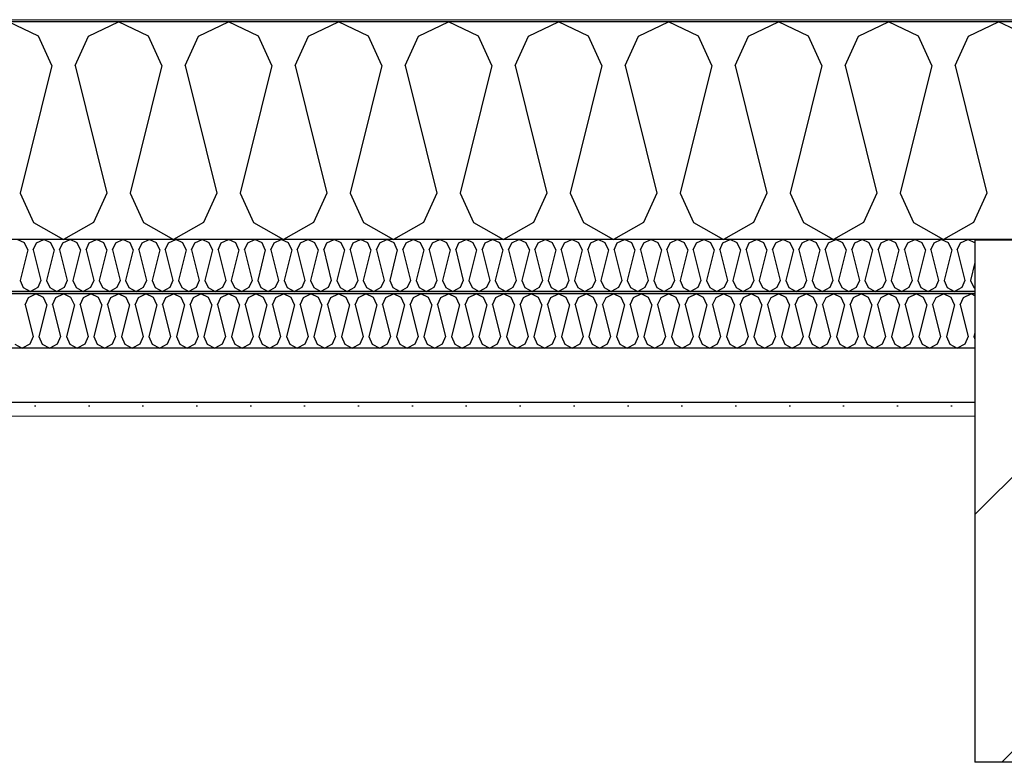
# Model space of a CAD drawing. Header units: millimetres. Extents: x -8544 to 51179, y -2070 to 23603.
# Tile 109 of 174: x 21236 to 22149, y 7637 to 8325. Entities that reach past the tile are written whole.
import ezdxf

# ---------------------------------------------------------------- set-up
doc = ezdxf.new("R2010")
doc.units = ezdxf.units.MM
doc.header["$LTSCALE"] = 0.5
doc.header["$MEASUREMENT"] = 0
doc.linetypes.add('PLINE', pattern=[0])
for name, color, linetype in [('223- Bjelker', 7, 'Continuous'), ('223- Bjelker (Skravur)', 7, 'Continuous'), ('256- Faste himlinger og overflatebehandling (Skravur)(Nye konstruksjoner)', 7, 'Continuous'), ('256- Faste himlinger og overflatebehandling(Nye konstruksjoner)', 7, 'Continuous'), ('261- Primærkonstruksjon (tak)', 7, 'Continuous'), ('261- Primærkonstruksjon (tak) (Skravur)', 7, 'Continuous'), ('262- Taktekking (Skravur)(Nye konstruksjoner)', 7, 'Continuous')]:
    doc.layers.add(name, color=color, linetype=linetype)
doc.layers.add('236- Innvendig kledning og overflate(Nye konstruksjoner)', color=7, linetype='Continuous', lineweight=0)
doc.layers.add('262- Taktekking(Nye konstruksjoner)', color=7, linetype='Continuous', lineweight=0)

# ---------------------------------------------------------------- blocks, each defined once
blk = doc.blocks.new('*X9')
at = {"layer": '261- Primærkonstruksjon (tak) (Skravur)', "linetype": 'PLINE'}
for p, q in [((21253.22, 8310.24), (21225.36, 8323.43)), ((21299.53, 8310.24), (21327.4, 8323.43)), ((21355.27, 8310.24), (21327.4, 8323.43)), ((21401.58, 8310.24), (21429.45, 8323.43)), ((21457.31, 8310.24), (21429.45, 8323.43)), ((21503.62, 8310.24), (21531.49, 8323.43)), ((21559.36, 8310.24), (21531.49, 8323.43)), ((21605.67, 8310.24), (21633.54, 8323.43)), ((21661.4, 8310.24), (21633.54, 8323.43)), ((21707.71, 8310.24), (21735.58, 8323.43)), ((21763.45, 8310.24), (21735.58, 8323.43)), ((21809.76, 8310.24), (21837.63, 8323.43)), ((21865.49, 8310.24), (21837.63, 8323.43)), ((21911.8, 8310.24), (21939.67, 8323.43)), ((21967.54, 8310.24), (21939.67, 8323.43)), ((22013.85, 8310.24), (22041.72, 8323.43)), ((22069.58, 8310.24), (22041.72, 8323.43)), ((22115.89, 8310.24), (22143.76, 8323.43)), ((22171.63, 8310.24), (22143.76, 8323.43)), ((21265.66, 8282.92), (21253.22, 8310.24)), ((21287.1, 8282.92), (21299.53, 8310.24)), ((21367.7, 8282.92), (21355.27, 8310.24)), ((21389.14, 8282.92), (21401.58, 8310.24)), ((21469.75, 8282.92), (21457.31, 8310.24)), ((21491.19, 8282.92), (21503.62, 8310.24)), ((21571.79, 8282.92), (21559.36, 8310.24)), ((21593.23, 8282.92), (21605.67, 8310.24)), ((21673.84, 8282.92), (21661.4, 8310.24)), ((21695.28, 8282.92), (21707.71, 8310.24)), ((21775.88, 8282.92), (21763.45, 8310.24)), ((21797.32, 8282.92), (21809.76, 8310.24)), ((21877.93, 8282.92), (21865.49, 8310.24)), ((21899.37, 8282.92), (21911.8, 8310.24)), ((21979.97, 8282.92), (21967.54, 8310.24)), ((22001.41, 8282.92), (22013.85, 8310.24)), ((22082.02, 8282.92), (22069.58, 8310.24)), ((22103.46, 8282.92), (22115.89, 8310.24)), ((21265.66, 8282.92), (21236.07, 8164.58)), ((21287.1, 8282.92), (21316.68, 8164.58)), ((21367.7, 8282.92), (21338.12, 8164.58)), ((21389.14, 8282.92), (21418.73, 8164.58)), ((21469.75, 8282.92), (21440.16, 8164.58)), ((21491.19, 8282.92), (21520.77, 8164.58)), ((21571.79, 8282.92), (21542.21, 8164.58)), ((21593.23, 8282.92), (21622.82, 8164.58)), ((21673.84, 8282.92), (21644.25, 8164.58)), ((21695.28, 8282.92), (21724.86, 8164.58)), ((21775.88, 8282.92), (21746.3, 8164.58)), ((21797.32, 8282.92), (21826.91, 8164.58)), ((21877.93, 8282.92), (21848.34, 8164.58)), ((21899.37, 8282.92), (21928.95, 8164.58)), ((21979.97, 8282.92), (21950.39, 8164.58)), ((22001.41, 8282.92), (22031, 8164.58)), ((22082.02, 8282.92), (22052.43, 8164.58)), ((22103.46, 8282.92), (22133.04, 8164.58)), ((21236.07, 8164.58), (21248.51, 8137.26)), ((21316.68, 8164.58), (21304.25, 8137.26)), ((21338.12, 8164.58), (21350.56, 8137.26)), ((21418.73, 8164.58), (21406.29, 8137.26)), ((21440.16, 8164.58), (21452.6, 8137.26)), ((21520.77, 8164.58), (21508.34, 8137.26)), ((21542.21, 8164.58), (21554.65, 8137.26)), ((21622.82, 8164.58), (21610.38, 8137.26)), ((21644.25, 8164.58), (21656.69, 8137.26)), ((21724.86, 8164.58), (21712.43, 8137.26)), ((21746.3, 8164.58), (21758.74, 8137.26)), ((21826.91, 8164.58), (21814.47, 8137.26)), ((21848.34, 8164.58), (21860.78, 8137.26)), ((21928.95, 8164.58), (21916.52, 8137.26)), ((21950.39, 8164.58), (21962.83, 8137.26)), ((22031, 8164.58), (22018.56, 8137.26)), ((22052.43, 8164.58), (22064.87, 8137.26)), ((22133.04, 8164.58), (22120.6, 8137.26)), ((21248.51, 8137.26), (21276.38, 8121.7)), ((21304.25, 8137.26), (21276.38, 8121.7)), ((21350.56, 8137.26), (21378.42, 8121.7)), ((21406.29, 8137.26), (21378.42, 8121.7)), ((21452.6, 8137.26), (21480.47, 8121.7)), ((21508.34, 8137.26), (21480.47, 8121.7)), ((21554.65, 8137.26), (21582.51, 8121.7)), ((21610.38, 8137.26), (21582.51, 8121.7)), ((21656.69, 8137.26), (21684.56, 8121.7)), ((21712.43, 8137.26), (21684.56, 8121.7)), ((21758.74, 8137.26), (21786.6, 8121.7)), ((21814.47, 8137.26), (21786.6, 8121.7)), ((21860.78, 8137.26), (21888.65, 8121.7)), ((21916.52, 8137.26), (21888.65, 8121.7)), ((21962.83, 8137.26), (21990.69, 8121.7)), ((22018.56, 8137.26), (21990.69, 8121.7)), ((22064.87, 8137.26), (22092.74, 8121.7)), ((22120.6, 8137.26), (22092.74, 8121.7))]:
    blk.add_line(p, q, dxfattribs=at)
blk = doc.blocks.new('*X40')
at = {"layer": '256- Faste himlinger og overflatebehandling (Skravur)(Nye konstruksjoner)', "linetype": 'PLINE'}
for p, q in [((21240.21, 8118.54), (21233.52, 8121.7)), ((21251.32, 8118.54), (21258.01, 8121.7)), ((21264.7, 8118.54), (21258.01, 8121.7)), ((21275.81, 8118.54), (21282.5, 8121.7)), ((21289.19, 8118.54), (21282.5, 8121.7)), ((21300.3, 8118.54), (21306.99, 8121.7)), ((21313.68, 8118.54), (21306.99, 8121.7)), ((21324.79, 8118.54), (21331.48, 8121.7)), ((21338.17, 8118.54), (21331.48, 8121.7)), ((21349.28, 8118.54), (21355.97, 8121.7)), ((21362.66, 8118.54), (21355.97, 8121.7)), ((21373.78, 8118.54), (21380.46, 8121.7)), ((21387.15, 8118.54), (21380.46, 8121.7)), ((21398.27, 8118.54), (21404.95, 8121.7)), ((21411.64, 8118.54), (21404.95, 8121.7)), ((21422.76, 8118.54), (21429.45, 8121.7)), ((21436.13, 8118.54), (21429.45, 8121.7)), ((21447.25, 8118.54), (21453.94, 8121.7)), ((21460.62, 8118.54), (21453.94, 8121.7)), ((21471.74, 8118.54), (21478.43, 8121.7)), ((21485.12, 8118.54), (21478.43, 8121.7)), ((21496.23, 8118.54), (21502.92, 8121.7)), ((21509.61, 8118.54), (21502.92, 8121.7)), ((21520.72, 8118.54), (21527.41, 8121.7)), ((21534.1, 8118.54), (21527.41, 8121.7)), ((21545.21, 8118.54), (21551.9, 8121.7)), ((21558.59, 8118.54), (21551.9, 8121.7)), ((21569.7, 8118.54), (21576.39, 8121.7)), ((21583.08, 8118.54), (21576.39, 8121.7)), ((21594.19, 8118.54), (21600.88, 8121.7)), ((21607.57, 8118.54), (21600.88, 8121.7)), ((21618.68, 8118.54), (21625.37, 8121.7)), ((21632.06, 8118.54), (21625.37, 8121.7)), ((21643.17, 8118.54), (21649.86, 8121.7)), ((21656.55, 8118.54), (21649.86, 8121.7)), ((21667.67, 8118.54), (21674.35, 8121.7)), ((21681.04, 8118.54), (21674.35, 8121.7)), ((21692.16, 8118.54), (21698.84, 8121.7)), ((21705.53, 8118.54), (21698.84, 8121.7)), ((21716.65, 8118.54), (21723.33, 8121.7)), ((21730.02, 8118.54), (21723.33, 8121.7)), ((21741.14, 8118.54), (21747.83, 8121.7)), ((21754.51, 8118.54), (21747.83, 8121.7)), ((21765.63, 8118.54), (21772.32, 8121.7)), ((21779, 8118.54), (21772.32, 8121.7)), ((21790.12, 8118.54), (21796.81, 8121.7)), ((21803.5, 8118.54), (21796.81, 8121.7)), ((21814.61, 8118.54), (21821.3, 8121.7)), ((21827.99, 8118.54), (21821.3, 8121.7)), ((21839.1, 8118.54), (21845.79, 8121.7)), ((21852.48, 8118.54), (21845.79, 8121.7)), ((21863.59, 8118.54), (21870.28, 8121.7)), ((21876.97, 8118.54), (21870.28, 8121.7)), ((21888.08, 8118.54), (21894.77, 8121.7)), ((21901.46, 8118.54), (21894.77, 8121.7)), ((21912.57, 8118.54), (21919.26, 8121.7)), ((21925.95, 8118.54), (21919.26, 8121.7)), ((21937.06, 8118.54), (21943.75, 8121.7)), ((21950.44, 8118.54), (21943.75, 8121.7)), ((21961.55, 8118.54), (21968.24, 8121.7)), ((21974.93, 8118.54), (21968.24, 8121.7)), ((21986.05, 8118.54), (21992.73, 8121.7)), ((21999.42, 8118.54), (21992.73, 8121.7)), ((22010.54, 8118.54), (22017.22, 8121.7)), ((22023.91, 8118.54), (22017.22, 8121.7)), ((22035.03, 8118.54), (22041.72, 8121.7)), ((22048.4, 8118.54), (22041.72, 8121.7)), ((22059.52, 8118.54), (22066.21, 8121.7)), ((22072.89, 8118.54), (22066.21, 8121.7)), ((22084.01, 8118.54), (22090.7, 8121.7)), ((22097.38, 8118.54), (22090.7, 8121.7)), ((22108.5, 8118.54), (22115.19, 8121.7)), ((22121.88, 8118.54), (22115.19, 8121.7)), ((21243.19, 8111.98), (21236.09, 8083.58)), ((21243.19, 8111.98), (21240.21, 8118.54)), ((21248.34, 8111.98), (21251.32, 8118.54)), ((21248.34, 8111.98), (21255.44, 8083.58)), ((21267.68, 8111.98), (21260.58, 8083.58)), ((21267.68, 8111.98), (21264.7, 8118.54)), ((21272.83, 8111.98), (21275.81, 8118.54)), ((21272.83, 8111.98), (21279.93, 8083.58)), ((21292.17, 8111.98), (21285.07, 8083.58)), ((21292.17, 8111.98), (21289.19, 8118.54)), ((21297.32, 8111.98), (21300.3, 8118.54)), ((21297.32, 8111.98), (21304.42, 8083.58)), ((21316.66, 8111.98), (21309.56, 8083.58)), ((21316.66, 8111.98), (21313.68, 8118.54)), ((21321.81, 8111.98), (21324.79, 8118.54)), ((21321.81, 8111.98), (21328.91, 8083.58)), ((21341.15, 8111.98), (21334.05, 8083.58)), ((21341.15, 8111.98), (21338.17, 8118.54)), ((21346.3, 8111.98), (21349.28, 8118.54)), ((21346.3, 8111.98), (21353.4, 8083.58)), ((21365.65, 8111.98), (21358.55, 8083.58)), ((21365.65, 8111.98), (21362.66, 8118.54)), ((21370.79, 8111.98), (21373.78, 8118.54)), ((21370.79, 8111.98), (21377.89, 8083.58)), ((21390.14, 8111.98), (21383.04, 8083.58)), ((21390.14, 8111.98), (21387.15, 8118.54)), ((21395.28, 8111.98), (21398.27, 8118.54)), ((21395.28, 8111.98), (21402.38, 8083.58)), ((21414.63, 8111.98), (21407.53, 8083.58)), ((21414.63, 8111.98), (21411.64, 8118.54)), ((21419.77, 8111.98), (21422.76, 8118.54)), ((21419.77, 8111.98), (21426.87, 8083.58)), ((21439.12, 8111.98), (21432.02, 8083.58)), ((21439.12, 8111.98), (21436.13, 8118.54)), ((21444.26, 8111.98), (21447.25, 8118.54)), ((21444.26, 8111.98), (21451.36, 8083.58)), ((21463.61, 8111.98), (21456.51, 8083.58)), ((21463.61, 8111.98), (21460.62, 8118.54)), ((21468.75, 8111.98), (21471.74, 8118.54)), ((21468.75, 8111.98), (21475.85, 8083.58)), ((21488.1, 8111.98), (21481, 8083.58)), ((21488.1, 8111.98), (21485.12, 8118.54)), ((21493.24, 8111.98), (21496.23, 8118.54)), ((21493.24, 8111.98), (21500.34, 8083.58)), ((21512.59, 8111.98), (21505.49, 8083.58)), ((21512.59, 8111.98), (21509.61, 8118.54)), ((21517.74, 8111.98), (21520.72, 8118.54)), ((21517.74, 8111.98), (21524.84, 8083.58)), ((21537.08, 8111.98), (21529.98, 8083.58)), ((21537.08, 8111.98), (21534.1, 8118.54)), ((21542.23, 8111.98), (21545.21, 8118.54)), ((21542.23, 8111.98), (21549.33, 8083.58)), ((21561.57, 8111.98), (21554.47, 8083.58)), ((21561.57, 8111.98), (21558.59, 8118.54)), ((21566.72, 8111.98), (21569.7, 8118.54)), ((21566.72, 8111.98), (21573.82, 8083.58)), ((21586.06, 8111.98), (21578.96, 8083.58)), ((21586.06, 8111.98), (21583.08, 8118.54)), ((21591.21, 8111.98), (21594.19, 8118.54)), ((21591.21, 8111.98), (21598.31, 8083.58)), ((21610.55, 8111.98), (21603.45, 8083.58)), ((21610.55, 8111.98), (21607.57, 8118.54)), ((21615.7, 8111.98), (21618.68, 8118.54)), ((21615.7, 8111.98), (21622.8, 8083.58)), ((21635.04, 8111.98), (21627.94, 8083.58)), ((21635.04, 8111.98), (21632.06, 8118.54)), ((21640.19, 8111.98), (21643.17, 8118.54)), ((21640.19, 8111.98), (21647.29, 8083.58)), ((21659.54, 8111.98), (21652.44, 8083.58)), ((21659.54, 8111.98), (21656.55, 8118.54)), ((21664.68, 8111.98), (21667.67, 8118.54)), ((21664.68, 8111.98), (21671.78, 8083.58)), ((21684.03, 8111.98), (21676.93, 8083.58)), ((21684.03, 8111.98), (21681.04, 8118.54)), ((21689.17, 8111.98), (21692.16, 8118.54)), ((21689.17, 8111.98), (21696.27, 8083.58)), ((21708.52, 8111.98), (21701.42, 8083.58)), ((21708.52, 8111.98), (21705.53, 8118.54)), ((21713.66, 8111.98), (21716.65, 8118.54)), ((21713.66, 8111.98), (21720.76, 8083.58)), ((21733.01, 8111.98), (21725.91, 8083.58)), ((21733.01, 8111.98), (21730.02, 8118.54)), ((21738.15, 8111.98), (21741.14, 8118.54)), ((21738.15, 8111.98), (21745.25, 8083.58)), ((21757.5, 8111.98), (21750.4, 8083.58)), ((21757.5, 8111.98), (21754.51, 8118.54)), ((21762.64, 8111.98), (21765.63, 8118.54)), ((21762.64, 8111.98), (21769.74, 8083.58)), ((21781.99, 8111.98), (21774.89, 8083.58)), ((21781.99, 8111.98), (21779, 8118.54)), ((21787.13, 8111.98), (21790.12, 8118.54)), ((21787.13, 8111.98), (21794.23, 8083.58)), ((21806.48, 8111.98), (21799.38, 8083.58)), ((21806.48, 8111.98), (21803.5, 8118.54)), ((21811.63, 8111.98), (21814.61, 8118.54)), ((21811.63, 8111.98), (21818.73, 8083.58)), ((21830.97, 8111.98), (21823.87, 8083.58)), ((21830.97, 8111.98), (21827.99, 8118.54)), ((21836.12, 8111.98), (21839.1, 8118.54)), ((21836.12, 8111.98), (21843.22, 8083.58)), ((21855.46, 8111.98), (21848.36, 8083.58)), ((21855.46, 8111.98), (21852.48, 8118.54)), ((21860.61, 8111.98), (21863.59, 8118.54)), ((21860.61, 8111.98), (21867.71, 8083.58)), ((21879.95, 8111.98), (21872.85, 8083.58)), ((21879.95, 8111.98), (21876.97, 8118.54)), ((21885.1, 8111.98), (21888.08, 8118.54)), ((21885.1, 8111.98), (21892.2, 8083.58)), ((21904.44, 8111.98), (21897.34, 8083.58)), ((21904.44, 8111.98), (21901.46, 8118.54)), ((21909.59, 8111.98), (21912.57, 8118.54)), ((21909.59, 8111.98), (21916.69, 8083.58)), ((21928.93, 8111.98), (21921.83, 8083.58)), ((21928.93, 8111.98), (21925.95, 8118.54)), ((21934.08, 8111.98), (21937.06, 8118.54)), ((21934.08, 8111.98), (21941.18, 8083.58)), ((21953.42, 8111.98), (21946.32, 8083.58)), ((21953.42, 8111.98), (21950.44, 8118.54)), ((21958.57, 8111.98), (21961.55, 8118.54)), ((21958.57, 8111.98), (21965.67, 8083.58)), ((21977.92, 8111.98), (21970.82, 8083.58)), ((21977.92, 8111.98), (21974.93, 8118.54)), ((21983.06, 8111.98), (21986.05, 8118.54)), ((21983.06, 8111.98), (21990.16, 8083.58)), ((22002.41, 8111.98), (21995.31, 8083.58)), ((22002.41, 8111.98), (21999.42, 8118.54)), ((22007.55, 8111.98), (22010.54, 8118.54)), ((22007.55, 8111.98), (22014.65, 8083.58)), ((22026.9, 8111.98), (22019.8, 8083.58)), ((22026.9, 8111.98), (22023.91, 8118.54)), ((22032.04, 8111.98), (22035.03, 8118.54)), ((22032.04, 8111.98), (22039.14, 8083.58)), ((22051.39, 8111.98), (22044.29, 8083.58)), ((22051.39, 8111.98), (22048.4, 8118.54)), ((22056.53, 8111.98), (22059.52, 8118.54)), ((22056.53, 8111.98), (22063.63, 8083.58)), ((22075.88, 8111.98), (22068.78, 8083.58)), ((22075.88, 8111.98), (22072.89, 8118.54)), ((22081.02, 8111.98), (22084.01, 8118.54)), ((22081.02, 8111.98), (22088.12, 8083.58)), ((22100.37, 8111.98), (22093.27, 8083.58)), ((22100.37, 8111.98), (22097.38, 8118.54)), ((22105.51, 8111.98), (22108.5, 8118.54)), ((22105.51, 8111.98), (22112.61, 8083.58)), ((22121.93, 8118.42), (22121.88, 8118.54)), ((22121.93, 8100.25), (22117.76, 8083.58)), ((21236.09, 8083.58), (21239.08, 8077.02)), ((21255.44, 8083.58), (21252.45, 8077.02)), ((21260.58, 8083.58), (21263.57, 8077.02)), ((21279.93, 8083.58), (21276.94, 8077.02)), ((21285.07, 8083.58), (21288.06, 8077.02)), ((21304.42, 8083.58), (21301.43, 8077.02)), ((21309.56, 8083.58), (21312.55, 8077.02)), ((21328.91, 8083.58), (21325.92, 8077.02)), ((21334.05, 8083.58), (21337.04, 8077.02)), ((21353.4, 8083.58), (21350.42, 8077.02)), ((21358.55, 8083.58), (21361.53, 8077.02)), ((21377.89, 8083.58), (21374.91, 8077.02)), ((21383.04, 8083.58), (21386.02, 8077.02)), ((21402.38, 8083.58), (21399.4, 8077.02)), ((21407.53, 8083.58), (21410.51, 8077.02)), ((21426.87, 8083.58), (21423.89, 8077.02)), ((21432.02, 8083.58), (21435, 8077.02)), ((21451.36, 8083.58), (21448.38, 8077.02)), ((21456.51, 8083.58), (21459.49, 8077.02)), ((21475.85, 8083.58), (21472.87, 8077.02)), ((21481, 8083.58), (21483.98, 8077.02)), ((21500.34, 8083.58), (21497.36, 8077.02)), ((21505.49, 8083.58), (21508.47, 8077.02)), ((21524.84, 8083.58), (21521.85, 8077.02)), ((21529.98, 8083.58), (21532.97, 8077.02)), ((21549.33, 8083.58), (21546.34, 8077.02)), ((21554.47, 8083.58), (21557.46, 8077.02)), ((21573.82, 8083.58), (21570.83, 8077.02)), ((21578.96, 8083.58), (21581.95, 8077.02)), ((21598.31, 8083.58), (21595.32, 8077.02)), ((21603.45, 8083.58), (21606.44, 8077.02)), ((21622.8, 8083.58), (21619.81, 8077.02)), ((21627.94, 8083.58), (21630.93, 8077.02)), ((21647.29, 8083.58), (21644.31, 8077.02)), ((21652.44, 8083.58), (21655.42, 8077.02)), ((21671.78, 8083.58), (21668.8, 8077.02)), ((21676.93, 8083.58), (21679.91, 8077.02)), ((21696.27, 8083.58), (21693.29, 8077.02)), ((21701.42, 8083.58), (21704.4, 8077.02)), ((21720.76, 8083.58), (21717.78, 8077.02)), ((21725.91, 8083.58), (21728.89, 8077.02)), ((21745.25, 8083.58), (21742.27, 8077.02)), ((21750.4, 8083.58), (21753.38, 8077.02)), ((21769.74, 8083.58), (21766.76, 8077.02)), ((21774.89, 8083.58), (21777.87, 8077.02)), ((21794.23, 8083.58), (21791.25, 8077.02)), ((21799.38, 8083.58), (21802.36, 8077.02)), ((21818.73, 8083.58), (21815.74, 8077.02)), ((21823.87, 8083.58), (21826.86, 8077.02)), ((21843.22, 8083.58), (21840.23, 8077.02)), ((21848.36, 8083.58), (21851.35, 8077.02)), ((21867.71, 8083.58), (21864.72, 8077.02)), ((21872.85, 8083.58), (21875.84, 8077.02)), ((21892.2, 8083.58), (21889.21, 8077.02)), ((21897.34, 8083.58), (21900.33, 8077.02)), ((21916.69, 8083.58), (21913.7, 8077.02)), ((21921.83, 8083.58), (21924.82, 8077.02)), ((21941.18, 8083.58), (21938.19, 8077.02)), ((21946.32, 8083.58), (21949.31, 8077.02)), ((21965.67, 8083.58), (21962.69, 8077.02)), ((21970.82, 8083.58), (21973.8, 8077.02)), ((21990.16, 8083.58), (21987.18, 8077.02)), ((21995.31, 8083.58), (21998.29, 8077.02)), ((22014.65, 8083.58), (22011.67, 8077.02)), ((22019.8, 8083.58), (22022.78, 8077.02)), ((22039.14, 8083.58), (22036.16, 8077.02)), ((22044.29, 8083.58), (22047.27, 8077.02)), ((22063.63, 8083.58), (22060.65, 8077.02)), ((22068.78, 8083.58), (22071.76, 8077.02)), ((22088.12, 8083.58), (22085.14, 8077.02)), ((22093.27, 8083.58), (22096.25, 8077.02)), ((22112.61, 8083.58), (22109.63, 8077.02)), ((22117.76, 8083.58), (22120.74, 8077.02)), ((21239.08, 8077.02), (21245.76, 8073.29)), ((21252.45, 8077.02), (21245.76, 8073.29)), ((21263.57, 8077.02), (21270.26, 8073.29)), ((21276.94, 8077.02), (21270.26, 8073.29)), ((21288.06, 8077.02), (21294.75, 8073.29)), ((21301.43, 8077.02), (21294.75, 8073.29)), ((21312.55, 8077.02), (21319.24, 8073.29)), ((21325.92, 8077.02), (21319.24, 8073.29)), ((21337.04, 8077.02), (21343.73, 8073.29)), ((21350.42, 8077.02), (21343.73, 8073.29)), ((21361.53, 8077.02), (21368.22, 8073.29)), ((21374.91, 8077.02), (21368.22, 8073.29)), ((21386.02, 8077.02), (21392.71, 8073.29)), ((21399.4, 8077.02), (21392.71, 8073.29)), ((21410.51, 8077.02), (21417.2, 8073.29)), ((21423.89, 8077.02), (21417.2, 8073.29)), ((21435, 8077.02), (21441.69, 8073.29)), ((21448.38, 8077.02), (21441.69, 8073.29)), ((21459.49, 8077.02), (21466.18, 8073.29)), ((21472.87, 8077.02), (21466.18, 8073.29)), ((21483.98, 8077.02), (21490.67, 8073.29)), ((21497.36, 8077.02), (21490.67, 8073.29)), ((21508.47, 8077.02), (21515.16, 8073.29)), ((21521.85, 8077.02), (21515.16, 8073.29)), ((21532.97, 8077.02), (21539.65, 8073.29)), ((21546.34, 8077.02), (21539.65, 8073.29)), ((21557.46, 8077.02), (21564.14, 8073.29)), ((21570.83, 8077.02), (21564.14, 8073.29)), ((21581.95, 8077.02), (21588.64, 8073.29)), ((21595.32, 8077.02), (21588.64, 8073.29)), ((21606.44, 8077.02), (21613.13, 8073.29)), ((21619.81, 8077.02), (21613.13, 8073.29)), ((21630.93, 8077.02), (21637.62, 8073.29)), ((21644.31, 8077.02), (21637.62, 8073.29)), ((21655.42, 8077.02), (21662.11, 8073.29)), ((21668.8, 8077.02), (21662.11, 8073.29)), ((21679.91, 8077.02), (21686.6, 8073.29)), ((21693.29, 8077.02), (21686.6, 8073.29)), ((21704.4, 8077.02), (21711.09, 8073.29)), ((21717.78, 8077.02), (21711.09, 8073.29)), ((21728.89, 8077.02), (21735.58, 8073.29)), ((21742.27, 8077.02), (21735.58, 8073.29)), ((21753.38, 8077.02), (21760.07, 8073.29)), ((21766.76, 8077.02), (21760.07, 8073.29)), ((21777.87, 8077.02), (21784.56, 8073.29)), ((21791.25, 8077.02), (21784.56, 8073.29)), ((21802.36, 8077.02), (21809.05, 8073.29)), ((21815.74, 8077.02), (21809.05, 8073.29)), ((21826.86, 8077.02), (21833.54, 8073.29)), ((21840.23, 8077.02), (21833.54, 8073.29)), ((21851.35, 8077.02), (21858.03, 8073.29)), ((21864.72, 8077.02), (21858.03, 8073.29)), ((21875.84, 8077.02), (21882.52, 8073.29)), ((21889.21, 8077.02), (21882.52, 8073.29)), ((21900.33, 8077.02), (21907.02, 8073.29)), ((21913.7, 8077.02), (21907.02, 8073.29)), ((21924.82, 8077.02), (21931.51, 8073.29)), ((21938.19, 8077.02), (21931.51, 8073.29)), ((21949.31, 8077.02), (21956, 8073.29)), ((21962.69, 8077.02), (21956, 8073.29)), ((21973.8, 8077.02), (21980.49, 8073.29)), ((21987.18, 8077.02), (21980.49, 8073.29)), ((21998.29, 8077.02), (22004.98, 8073.29)), ((22011.67, 8077.02), (22004.98, 8073.29)), ((22022.78, 8077.02), (22029.47, 8073.29)), ((22036.16, 8077.02), (22029.47, 8073.29)), ((22047.27, 8077.02), (22053.96, 8073.29)), ((22060.65, 8077.02), (22053.96, 8073.29)), ((22071.76, 8077.02), (22078.45, 8073.29)), ((22085.14, 8077.02), (22078.45, 8073.29)), ((22096.25, 8077.02), (22102.94, 8073.29)), ((22109.63, 8077.02), (22102.94, 8073.29)), ((22120.74, 8077.02), (22121.93, 8076.36))]:
    blk.add_line(p, q, dxfattribs=at)
blk = doc.blocks.new('*X41')
at = {"layer": '256- Faste himlinger og overflatebehandling (Skravur)(Nye konstruksjoner)', "linetype": 'PLINE'}
for p, q in [((21240.79, 8061.14), (21243.9, 8067.98)), ((21243.9, 8067.98), (21250.87, 8071.27)), ((21257.83, 8067.98), (21250.87, 8071.27)), ((21260.94, 8061.14), (21257.83, 8067.98)), ((21266.3, 8061.14), (21269.41, 8067.98)), ((21269.41, 8067.98), (21276.38, 8071.27)), ((21283.34, 8067.98), (21276.38, 8071.27)), ((21286.45, 8061.14), (21283.34, 8067.98)), ((21291.81, 8061.14), (21294.92, 8067.98)), ((21294.92, 8067.98), (21301.89, 8071.27)), ((21308.86, 8067.98), (21301.89, 8071.27)), ((21311.96, 8061.14), (21308.86, 8067.98)), ((21317.32, 8061.14), (21320.43, 8067.98)), ((21320.43, 8067.98), (21327.4, 8071.27)), ((21334.37, 8067.98), (21327.4, 8071.27)), ((21337.48, 8061.14), (21334.37, 8067.98)), ((21342.84, 8061.14), (21345.94, 8067.98)), ((21345.94, 8067.98), (21352.91, 8071.27)), ((21359.88, 8067.98), (21352.91, 8071.27)), ((21362.99, 8061.14), (21359.88, 8067.98)), ((21368.35, 8061.14), (21371.46, 8067.98)), ((21371.46, 8067.98), (21378.42, 8071.27)), ((21385.39, 8067.98), (21378.42, 8071.27)), ((21388.5, 8061.14), (21385.39, 8067.98)), ((21393.86, 8061.14), (21396.97, 8067.98)), ((21396.97, 8067.98), (21403.93, 8071.27)), ((21410.9, 8067.98), (21403.93, 8071.27)), ((21414.01, 8061.14), (21410.9, 8067.98)), ((21419.37, 8061.14), (21422.48, 8067.98)), ((21422.48, 8067.98), (21429.45, 8071.27)), ((21436.41, 8067.98), (21429.45, 8071.27)), ((21439.52, 8061.14), (21436.41, 8067.98)), ((21444.88, 8061.14), (21447.99, 8067.98)), ((21447.99, 8067.98), (21454.96, 8071.27)), ((21461.92, 8067.98), (21454.96, 8071.27)), ((21465.03, 8061.14), (21461.92, 8067.98)), ((21470.39, 8061.14), (21473.5, 8067.98)), ((21473.5, 8067.98), (21480.47, 8071.27)), ((21487.43, 8067.98), (21480.47, 8071.27)), ((21490.54, 8061.14), (21487.43, 8067.98)), ((21495.9, 8061.14), (21499.01, 8067.98)), ((21499.01, 8067.98), (21505.98, 8071.27)), ((21512.95, 8067.98), (21505.98, 8071.27)), ((21516.05, 8061.14), (21512.95, 8067.98)), ((21521.41, 8061.14), (21524.52, 8067.98)), ((21524.52, 8067.98), (21531.49, 8071.27)), ((21538.46, 8067.98), (21531.49, 8071.27)), ((21541.57, 8061.14), (21538.46, 8067.98)), ((21546.93, 8061.14), (21550.03, 8067.98)), ((21550.03, 8067.98), (21557, 8071.27)), ((21563.97, 8067.98), (21557, 8071.27)), ((21567.08, 8061.14), (21563.97, 8067.98)), ((21572.44, 8061.14), (21575.55, 8067.98)), ((21575.55, 8067.98), (21582.51, 8071.27)), ((21589.48, 8067.98), (21582.51, 8071.27)), ((21592.59, 8061.14), (21589.48, 8067.98)), ((21597.95, 8061.14), (21601.06, 8067.98)), ((21601.06, 8067.98), (21608.02, 8071.27)), ((21614.99, 8067.98), (21608.02, 8071.27)), ((21618.1, 8061.14), (21614.99, 8067.98)), ((21623.46, 8061.14), (21626.57, 8067.98)), ((21626.57, 8067.98), (21633.54, 8071.27)), ((21640.5, 8067.98), (21633.54, 8071.27)), ((21643.61, 8061.14), (21640.5, 8067.98)), ((21648.97, 8061.14), (21652.08, 8067.98)), ((21652.08, 8067.98), (21659.05, 8071.27)), ((21666.01, 8067.98), (21659.05, 8071.27)), ((21669.12, 8061.14), (21666.01, 8067.98)), ((21674.48, 8061.14), (21677.59, 8067.98)), ((21677.59, 8067.98), (21684.56, 8071.27)), ((21691.52, 8067.98), (21684.56, 8071.27)), ((21694.63, 8061.14), (21691.52, 8067.98)), ((21699.99, 8061.14), (21703.1, 8067.98)), ((21703.1, 8067.98), (21710.07, 8071.27)), ((21717.04, 8067.98), (21710.07, 8071.27)), ((21720.14, 8061.14), (21717.04, 8067.98)), ((21725.5, 8061.14), (21728.61, 8067.98)), ((21728.61, 8067.98), (21735.58, 8071.27)), ((21742.55, 8067.98), (21735.58, 8071.27)), ((21745.66, 8061.14), (21742.55, 8067.98)), ((21751.02, 8061.14), (21754.12, 8067.98)), ((21754.12, 8067.98), (21761.09, 8071.27)), ((21768.06, 8067.98), (21761.09, 8071.27)), ((21771.17, 8061.14), (21768.06, 8067.98)), ((21776.53, 8061.14), (21779.64, 8067.98)), ((21779.64, 8067.98), (21786.6, 8071.27)), ((21793.57, 8067.98), (21786.6, 8071.27)), ((21796.68, 8061.14), (21793.57, 8067.98)), ((21802.04, 8061.14), (21805.15, 8067.98)), ((21805.15, 8067.98), (21812.11, 8071.27)), ((21819.08, 8067.98), (21812.11, 8071.27)), ((21822.19, 8061.14), (21819.08, 8067.98)), ((21827.55, 8061.14), (21830.66, 8067.98)), ((21830.66, 8067.98), (21837.63, 8071.27)), ((21844.59, 8067.98), (21837.63, 8071.27)), ((21847.7, 8061.14), (21844.59, 8067.98)), ((21853.06, 8061.14), (21856.17, 8067.98)), ((21856.17, 8067.98), (21863.14, 8071.27)), ((21870.1, 8067.98), (21863.14, 8071.27)), ((21873.21, 8061.14), (21870.1, 8067.98)), ((21878.57, 8061.14), (21881.68, 8067.98)), ((21881.68, 8067.98), (21888.65, 8071.27)), ((21895.61, 8067.98), (21888.65, 8071.27)), ((21898.72, 8061.14), (21895.61, 8067.98)), ((21904.08, 8061.14), (21907.19, 8067.98)), ((21907.19, 8067.98), (21914.16, 8071.27)), ((21921.13, 8067.98), (21914.16, 8071.27)), ((21924.23, 8061.14), (21921.13, 8067.98)), ((21929.59, 8061.14), (21932.7, 8067.98)), ((21932.7, 8067.98), (21939.67, 8071.27)), ((21946.64, 8067.98), (21939.67, 8071.27)), ((21949.75, 8061.14), (21946.64, 8067.98)), ((21955.11, 8061.14), (21958.21, 8067.98)), ((21958.21, 8067.98), (21965.18, 8071.27)), ((21972.15, 8067.98), (21965.18, 8071.27)), ((21975.26, 8061.14), (21972.15, 8067.98)), ((21980.62, 8061.14), (21983.73, 8067.98)), ((21983.73, 8067.98), (21990.69, 8071.27)), ((21997.66, 8067.98), (21990.69, 8071.27)), ((22000.77, 8061.14), (21997.66, 8067.98)), ((22006.13, 8061.14), (22009.24, 8067.98)), ((22009.24, 8067.98), (22016.2, 8071.27)), ((22023.17, 8067.98), (22016.2, 8071.27)), ((22026.28, 8061.14), (22023.17, 8067.98)), ((22031.64, 8061.14), (22034.75, 8067.98)), ((22034.75, 8067.98), (22041.72, 8071.27)), ((22048.68, 8067.98), (22041.72, 8071.27)), ((22051.79, 8061.14), (22048.68, 8067.98)), ((22057.15, 8061.14), (22060.26, 8067.98)), ((22060.26, 8067.98), (22067.23, 8071.27)), ((22074.19, 8067.98), (22067.23, 8071.27)), ((22077.3, 8061.14), (22074.19, 8067.98)), ((22082.66, 8061.14), (22085.77, 8067.98)), ((22085.77, 8067.98), (22092.74, 8071.27)), ((22099.7, 8067.98), (22092.74, 8071.27)), ((22102.81, 8061.14), (22099.7, 8067.98)), ((22108.17, 8061.14), (22111.28, 8067.98)), ((22111.28, 8067.98), (22118.25, 8071.27)), ((22121.93, 8069.53), (22118.25, 8071.27)), ((21240.79, 8061.14), (21248.19, 8031.56)), ((21260.94, 8061.14), (21253.55, 8031.56)), ((21266.3, 8061.14), (21273.7, 8031.56)), ((21286.45, 8061.14), (21279.06, 8031.56)), ((21291.81, 8061.14), (21299.21, 8031.56)), ((21311.96, 8061.14), (21304.57, 8031.56)), ((21317.32, 8061.14), (21324.72, 8031.56)), ((21337.48, 8061.14), (21330.08, 8031.56)), ((21342.84, 8061.14), (21350.23, 8031.56)), ((21362.99, 8061.14), (21355.59, 8031.56)), ((21368.35, 8061.14), (21375.74, 8031.56)), ((21388.5, 8061.14), (21381.1, 8031.56)), ((21393.86, 8061.14), (21401.25, 8031.56)), ((21414.01, 8061.14), (21406.61, 8031.56)), ((21419.37, 8061.14), (21426.77, 8031.56)), ((21439.52, 8061.14), (21432.13, 8031.56)), ((21444.88, 8061.14), (21452.28, 8031.56)), ((21465.03, 8061.14), (21457.64, 8031.56)), ((21470.39, 8061.14), (21477.79, 8031.56)), ((21490.54, 8061.14), (21483.15, 8031.56)), ((21495.9, 8061.14), (21503.3, 8031.56)), ((21516.05, 8061.14), (21508.66, 8031.56)), ((21521.41, 8061.14), (21528.81, 8031.56)), ((21541.57, 8061.14), (21534.17, 8031.56)), ((21546.93, 8061.14), (21554.32, 8031.56)), ((21567.08, 8061.14), (21559.68, 8031.56)), ((21572.44, 8061.14), (21579.83, 8031.56)), ((21592.59, 8061.14), (21585.19, 8031.56)), ((21597.95, 8061.14), (21605.34, 8031.56)), ((21618.1, 8061.14), (21610.7, 8031.56)), ((21623.46, 8061.14), (21630.86, 8031.56)), ((21643.61, 8061.14), (21636.22, 8031.56)), ((21648.97, 8061.14), (21656.37, 8031.56)), ((21669.12, 8061.14), (21661.73, 8031.56)), ((21674.48, 8061.14), (21681.88, 8031.56)), ((21694.63, 8061.14), (21687.24, 8031.56)), ((21699.99, 8061.14), (21707.39, 8031.56)), ((21720.14, 8061.14), (21712.75, 8031.56)), ((21725.5, 8061.14), (21732.9, 8031.56)), ((21745.66, 8061.14), (21738.26, 8031.56)), ((21751.02, 8061.14), (21758.41, 8031.56)), ((21771.17, 8061.14), (21763.77, 8031.56)), ((21776.53, 8061.14), (21783.92, 8031.56)), ((21796.68, 8061.14), (21789.28, 8031.56)), ((21802.04, 8061.14), (21809.43, 8031.56)), ((21822.19, 8061.14), (21814.79, 8031.56)), ((21827.55, 8061.14), (21834.95, 8031.56)), ((21847.7, 8061.14), (21840.31, 8031.56)), ((21853.06, 8061.14), (21860.46, 8031.56)), ((21873.21, 8061.14), (21865.82, 8031.56)), ((21878.57, 8061.14), (21885.97, 8031.56)), ((21898.72, 8061.14), (21891.33, 8031.56)), ((21904.08, 8061.14), (21911.48, 8031.56)), ((21924.23, 8061.14), (21916.84, 8031.56)), ((21929.59, 8061.14), (21936.99, 8031.56)), ((21949.75, 8061.14), (21942.35, 8031.56)), ((21955.11, 8061.14), (21962.5, 8031.56)), ((21975.26, 8061.14), (21967.86, 8031.56)), ((21980.62, 8061.14), (21988.01, 8031.56)), ((22000.77, 8061.14), (21993.37, 8031.56)), ((22006.13, 8061.14), (22013.52, 8031.56)), ((22026.28, 8061.14), (22018.88, 8031.56)), ((22031.64, 8061.14), (22039.04, 8031.56)), ((22051.79, 8061.14), (22044.4, 8031.56)), ((22057.15, 8061.14), (22064.55, 8031.56)), ((22077.3, 8061.14), (22069.91, 8031.56)), ((22082.66, 8061.14), (22090.06, 8031.56)), ((22102.81, 8061.14), (22095.42, 8031.56)), ((22108.17, 8061.14), (22115.57, 8031.56)), ((21248.19, 8031.56), (21245.08, 8024.73)), ((21253.55, 8031.56), (21256.66, 8024.73)), ((21273.7, 8031.56), (21270.59, 8024.73)), ((21279.06, 8031.56), (21282.17, 8024.73)), ((21299.21, 8031.56), (21296.1, 8024.73)), ((21304.57, 8031.56), (21307.68, 8024.73)), ((21324.72, 8031.56), (21321.61, 8024.73)), ((21330.08, 8031.56), (21333.19, 8024.73)), ((21350.23, 8031.56), (21347.12, 8024.73)), ((21355.59, 8031.56), (21358.7, 8024.73)), ((21375.74, 8031.56), (21372.63, 8024.73)), ((21381.1, 8031.56), (21384.21, 8024.73)), ((21401.25, 8031.56), (21398.15, 8024.73)), ((21406.61, 8031.56), (21409.72, 8024.73)), ((21426.77, 8031.56), (21423.66, 8024.73)), ((21432.13, 8031.56), (21435.23, 8024.73)), ((21452.28, 8031.56), (21449.17, 8024.73)), ((21457.64, 8031.56), (21460.75, 8024.73)), ((21477.79, 8031.56), (21474.68, 8024.73)), ((21483.15, 8031.56), (21486.26, 8024.73)), ((21503.3, 8031.56), (21500.19, 8024.73)), ((21508.66, 8031.56), (21511.77, 8024.73)), ((21528.81, 8031.56), (21525.7, 8024.73)), ((21534.17, 8031.56), (21537.28, 8024.73)), ((21554.32, 8031.56), (21551.21, 8024.73)), ((21559.68, 8031.56), (21562.79, 8024.73)), ((21579.83, 8031.56), (21576.72, 8024.73)), ((21585.19, 8031.56), (21588.3, 8024.73)), ((21605.34, 8031.56), (21602.24, 8024.73)), ((21610.7, 8031.56), (21613.81, 8024.73)), ((21630.86, 8031.56), (21627.75, 8024.73)), ((21636.22, 8031.56), (21639.32, 8024.73)), ((21656.37, 8031.56), (21653.26, 8024.73)), ((21661.73, 8031.56), (21664.84, 8024.73)), ((21681.88, 8031.56), (21678.77, 8024.73)), ((21687.24, 8031.56), (21690.35, 8024.73)), ((21707.39, 8031.56), (21704.28, 8024.73)), ((21712.75, 8031.56), (21715.86, 8024.73)), ((21732.9, 8031.56), (21729.79, 8024.73)), ((21738.26, 8031.56), (21741.37, 8024.73)), ((21758.41, 8031.56), (21755.3, 8024.73)), ((21763.77, 8031.56), (21766.88, 8024.73)), ((21783.92, 8031.56), (21780.81, 8024.73)), ((21789.28, 8031.56), (21792.39, 8024.73)), ((21809.43, 8031.56), (21806.33, 8024.73)), ((21814.79, 8031.56), (21817.9, 8024.73)), ((21834.95, 8031.56), (21831.84, 8024.73)), ((21840.31, 8031.56), (21843.41, 8024.73)), ((21860.46, 8031.56), (21857.35, 8024.73)), ((21865.82, 8031.56), (21868.93, 8024.73)), ((21885.97, 8031.56), (21882.86, 8024.73)), ((21891.33, 8031.56), (21894.44, 8024.73)), ((21911.48, 8031.56), (21908.37, 8024.73)), ((21916.84, 8031.56), (21919.95, 8024.73)), ((21936.99, 8031.56), (21933.88, 8024.73)), ((21942.35, 8031.56), (21945.46, 8024.73)), ((21962.5, 8031.56), (21959.39, 8024.73)), ((21967.86, 8031.56), (21970.97, 8024.73)), ((21988.01, 8031.56), (21984.9, 8024.73)), ((21993.37, 8031.56), (21996.48, 8024.73)), ((22013.52, 8031.56), (22010.42, 8024.73)), ((22018.88, 8031.56), (22021.99, 8024.73)), ((22039.04, 8031.56), (22035.93, 8024.73)), ((22044.4, 8031.56), (22047.5, 8024.73)), ((22064.55, 8031.56), (22061.44, 8024.73)), ((22069.91, 8031.56), (22073.02, 8024.73)), ((22090.06, 8031.56), (22086.95, 8024.73)), ((22095.42, 8031.56), (22098.53, 8024.73)), ((22115.57, 8031.56), (22112.46, 8024.73)), ((22121.93, 8035.56), (22120.93, 8031.56)), ((22120.93, 8031.56), (22121.93, 8029.37)), ((21231.14, 8024.73), (21238.11, 8020.84)), ((21245.08, 8024.73), (21238.11, 8020.84)), ((21256.66, 8024.73), (21263.62, 8020.84)), ((21270.59, 8024.73), (21263.62, 8020.84)), ((21282.17, 8024.73), (21289.13, 8020.84)), ((21296.1, 8024.73), (21289.13, 8020.84)), ((21307.68, 8024.73), (21314.64, 8020.84)), ((21321.61, 8024.73), (21314.64, 8020.84)), ((21333.19, 8024.73), (21340.16, 8020.84)), ((21347.12, 8024.73), (21340.16, 8020.84)), ((21358.7, 8024.73), (21365.67, 8020.84)), ((21372.63, 8024.73), (21365.67, 8020.84)), ((21384.21, 8024.73), (21391.18, 8020.84)), ((21398.15, 8024.73), (21391.18, 8020.84)), ((21409.72, 8024.73), (21416.69, 8020.84)), ((21423.66, 8024.73), (21416.69, 8020.84)), ((21435.23, 8024.73), (21442.2, 8020.84)), ((21449.17, 8024.73), (21442.2, 8020.84)), ((21460.75, 8024.73), (21467.71, 8020.84)), ((21474.68, 8024.73), (21467.71, 8020.84)), ((21486.26, 8024.73), (21493.22, 8020.84)), ((21500.19, 8024.73), (21493.22, 8020.84)), ((21511.77, 8024.73), (21518.73, 8020.84)), ((21525.7, 8024.73), (21518.73, 8020.84)), ((21537.28, 8024.73), (21544.25, 8020.84)), ((21551.21, 8024.73), (21544.25, 8020.84)), ((21562.79, 8024.73), (21569.76, 8020.84)), ((21576.72, 8024.73), (21569.76, 8020.84)), ((21588.3, 8024.73), (21595.27, 8020.84)), ((21602.24, 8024.73), (21595.27, 8020.84)), ((21613.81, 8024.73), (21620.78, 8020.84)), ((21627.75, 8024.73), (21620.78, 8020.84)), ((21639.32, 8024.73), (21646.29, 8020.84)), ((21653.26, 8024.73), (21646.29, 8020.84)), ((21664.84, 8024.73), (21671.8, 8020.84)), ((21678.77, 8024.73), (21671.8, 8020.84)), ((21690.35, 8024.73), (21697.31, 8020.84)), ((21704.28, 8024.73), (21697.31, 8020.84)), ((21715.86, 8024.73), (21722.82, 8020.84)), ((21729.79, 8024.73), (21722.82, 8020.84)), ((21741.37, 8024.73), (21748.34, 8020.84)), ((21755.3, 8024.73), (21748.34, 8020.84)), ((21766.88, 8024.73), (21773.85, 8020.84)), ((21780.81, 8024.73), (21773.85, 8020.84)), ((21792.39, 8024.73), (21799.36, 8020.84)), ((21806.33, 8024.73), (21799.36, 8020.84)), ((21817.9, 8024.73), (21824.87, 8020.84)), ((21831.84, 8024.73), (21824.87, 8020.84)), ((21843.41, 8024.73), (21850.38, 8020.84)), ((21857.35, 8024.73), (21850.38, 8020.84)), ((21868.93, 8024.73), (21875.89, 8020.84)), ((21882.86, 8024.73), (21875.89, 8020.84)), ((21894.44, 8024.73), (21901.4, 8020.84)), ((21908.37, 8024.73), (21901.4, 8020.84)), ((21919.95, 8024.73), (21926.91, 8020.84)), ((21933.88, 8024.73), (21926.91, 8020.84)), ((21945.46, 8024.73), (21952.43, 8020.84)), ((21959.39, 8024.73), (21952.43, 8020.84)), ((21970.97, 8024.73), (21977.94, 8020.84)), ((21984.9, 8024.73), (21977.94, 8020.84)), ((21996.48, 8024.73), (22003.45, 8020.84)), ((22010.42, 8024.73), (22003.45, 8020.84)), ((22021.99, 8024.73), (22028.96, 8020.84)), ((22035.93, 8024.73), (22028.96, 8020.84)), ((22047.5, 8024.73), (22054.47, 8020.84)), ((22061.44, 8024.73), (22054.47, 8020.84)), ((22073.02, 8024.73), (22079.98, 8020.84)), ((22086.95, 8024.73), (22079.98, 8020.84)), ((22098.53, 8024.73), (22105.49, 8020.84)), ((22112.46, 8024.73), (22105.49, 8020.84))]:
    blk.add_line(p, q, dxfattribs=at)

msp = doc.modelspace()

# ---------------------------------------------------------------- hatches: boundary and pattern name
at = {"layer": '223- Bjelker (Skravur)', "linetype": 'Continuous'}
h = msp.add_hatch(dxfattribs=at)
h.set_pattern_fill('Skrålinjer_3', color=256, style=0, pattern_type=2)
h.set_pattern_definition([(45, (0, 0), (-127.2792, 127.2792), [])])
h.paths.add_polyline_path([(22121.93, 8121.05), (22121.93, 7636.9), (22311.93, 7636.9), (22311.93, 8121.05)])
at = {"layer": '256- Faste himlinger og overflatebehandling (Skravur)(Nye konstruksjoner)', "linetype": 'Continuous'}
msp.add_hatch(color=256, dxfattribs=at).paths.add_polyline_path([(22121.93, 8073.29), (18756.93, 8073.29), (18756.93, 8071.27), (22121.93, 8071.27)])
h = msp.add_hatch(dxfattribs=at)
h.set_pattern_fill('Gips', color=256, style=0, pattern_type=2)
h.set_pattern_definition([(0, (0, 0), (0, 86.60254), [0, -50]), (0, (25, 43.3), (0, 86.60254), [0, -50])])
h.paths.add_polyline_path([(18756.93, 7957.8), (22121.93, 7957.8), (22121.93, 7970.41), (18756.93, 7970.41)])
at = {"layer": '262- Taktekking (Skravur)(Nye konstruksjoner)', "linetype": 'Continuous'}
h = msp.add_hatch(dxfattribs=at)
h.set_pattern_fill('Prikker_tett', color=256, style=0, pattern_type=2)
h.set_pattern_definition([(0, (0, 0), (0, 43.30127), [0, -25]), (0, (12.5, 21.65), (0, 43.30127), [0, -25])])
h.paths.add_polyline_path([(12216.93, 8323.43), (26011.93, 8323.43), (26011.93, 8325.45), (12216.93, 8325.45)])

# ---------------------------------------------------------------- linework, layer by layer
at = {"layer": '223- Bjelker', "linetype": 'PLINE'}
for p, q in [((22311.93, 8121.05), (22121.93, 8121.05)), ((22121.93, 7957.8), (22121.93, 7636.9)), ((22311.93, 7636.9), (22121.93, 7636.9))]:
    msp.add_line(p, q, dxfattribs=at)
at = {"layer": '223- Bjelker', "linetype": 'PLINE', "flags": 128}
msp.add_lwpolyline([(22121.93, 8121.05), (22121.93, 8073.29), (22121.93, 8071.27), (22121.93, 8020.84), (22121.93, 7970.41), (22121.93, 7957.8)], dxfattribs=at)
at = {"layer": '236- Innvendig kledning og overflate(Nye konstruksjoner)', "linetype": 'PLINE'}
msp.add_line((22121.93, 7957.8), (18756.93, 7957.8), dxfattribs=at)
at = {"layer": '256- Faste himlinger og overflatebehandling(Nye konstruksjoner)', "linetype": 'PLINE'}
for p, q in [((22121.93, 8121.7), (22121.93, 8121.05)), ((22121.93, 8073.29), (18756.93, 8073.29)), ((22121.93, 8071.27), (18756.93, 8071.27)), ((22121.93, 8020.84), (18756.93, 8020.84)), ((22121.93, 7970.41), (18756.93, 7970.41))]:
    msp.add_line(p, q, dxfattribs=at)
at = {"layer": '261- Primærkonstruksjon (tak)', "linetype": 'PLINE'}
for p, q in [((25961.93, 8323.43), (14871.93, 8323.43)), ((22311.93, 8121.7), (22121.93, 8121.7))]:
    msp.add_line(p, q, dxfattribs=at)
at = {"layer": '261- Primærkonstruksjon (tak)', "linetype": 'PLINE', "flags": 128}
msp.add_lwpolyline([(22121.93, 8121.7), (18756.93, 8121.7), (18744.43, 8121.7), (18731.93, 8121.7), (18641.93, 8121.7)], dxfattribs=at)
at = {"layer": '262- Taktekking(Nye konstruksjoner)', "linetype": 'PLINE'}
msp.add_line((26011.93, 8325.45), (12216.93, 8325.45), dxfattribs=at)

# ---------------------------------------------------------------- block references
at = {"layer": '256- Faste himlinger og overflatebehandling(Nye konstruksjoner)'}
for name in ['*X40', '*X41']:
    msp.add_blockref(name, (0, 0), dxfattribs=at)
at = {"layer": '261- Primærkonstruksjon (tak)'}
msp.add_blockref('*X9', (0, 0), dxfattribs=at)

doc.saveas('drawing.dxf')
